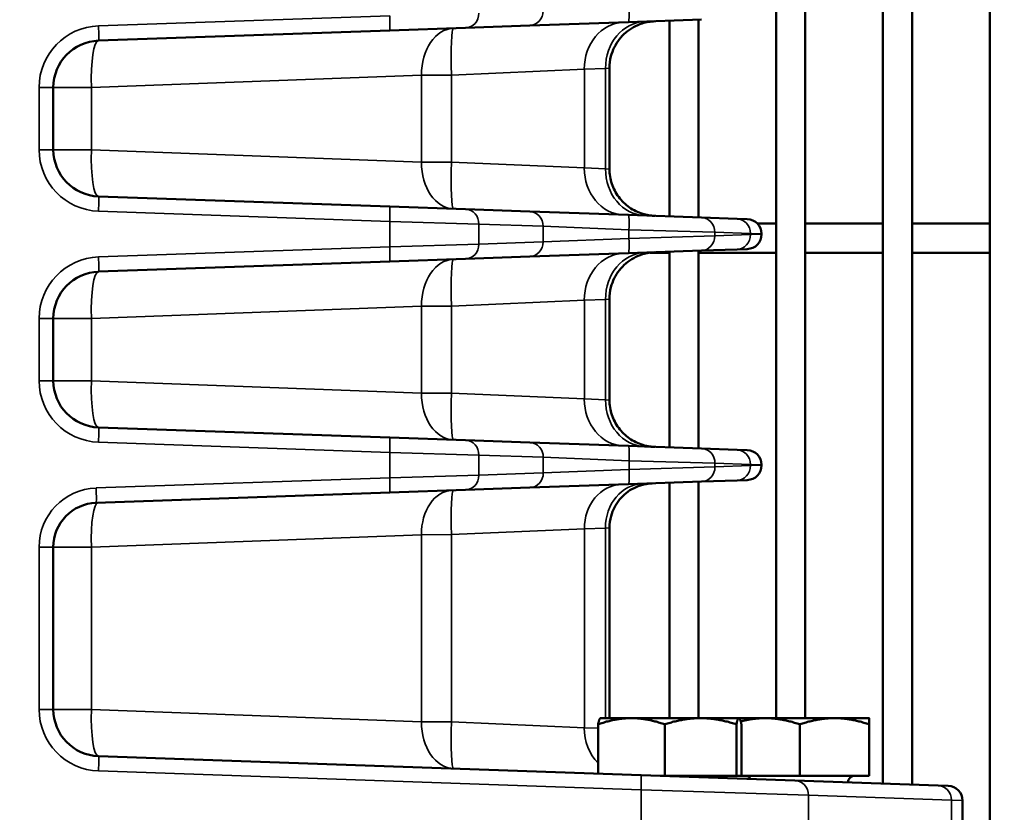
# Model space of a CAD drawing. Header units: inches. Extents: x 1 to 237, y 4 to 150.
# Tile 42 of 166: x 42.04 to 46.03, y 120.51 to 123.73. Entities that reach past the tile are written whole.
import ezdxf

# ---------------------------------------------------------------- set-up
doc = ezdxf.new("R2010")
doc.units = ezdxf.units.IN
doc.header["$LTSCALE"] = 7
doc.header["$MEASUREMENT"] = 0
for name, color, linetype, lineweight in [('Dimension (ANSI)', 7, 'Continuous', 25), ('Visible (ANSI)', 7, 'Continuous', 50), ('Visible Narrow (ANSI)', 7, 'Continuous', 35)]:
    doc.layers.add(name, color=color, linetype=linetype, lineweight=lineweight)
doc.styles.add('Dimension Text', font='tahoma.ttf')
doc.dimstyles.new('Dual Dimension', dxfattribs={"dimscale": 7, "dimtxt": 0.12, "dimasz": 0.098425, "dimexe": 0.125, "dimexo": 0.0625, "dimgap": 0.031496, "dimtad": 0, "dimtih": 1, "dimtoh": 1, "dimrnd": 1e-08, "dimzin": 4, "dimdsep": 46, "dimtxsty": 'Dimension Text', "dimcen": 0.09, "dimdle": 0.393701, "dimclrd": 256, "dimclre": 256, "dimclrt": 256, "dimadec": 0, "dimazin": 1, "dimtfac": 1, "dimtofl": 0, "dimtmove": 0, "dimatfit": 3, "dimfxl": 1, "dimtolj": 1, "dimtzin": 4, "dimlwd": -1, "dimlwe": -1, "dimarcsym": 0})

# ---------------------------------------------------------------- blocks, each defined once
blk = doc.blocks.new('*D8')
at = {"layer": 'Defpoints', "color": 0, "transparency": 16777216}
for p in [(25.3817, 133.9097), (45.8457, 133.9097), (38.3304, 57.2303)]:
    blk.add_point(p, dxfattribs=at)
at = {"layer": 'Dimension (ANSI)', "transparency": 16777216}
for p, q in [((45.4082, 133.9097), (24.5067, 133.9097)), ((25.3817, 133.2207), (25.3817, 97.4558)), ((25.3817, 57.9193), (25.3817, 93.6842)), ((37.8929, 57.2303), (24.5067, 57.2303))]:
    blk.add_line(p, q, dxfattribs=at)
for points in [[(25.2668, 133.2207), (25.4965, 133.2207), (25.3817, 133.9097)], [(25.2668, 57.9193), (25.4965, 57.9193), (25.3817, 57.2303)]]:
    blk.add_solid(points, dxfattribs=at)
at = {"layer": 'Dimension (ANSI)', "transparency": 16777216, "insert": (25.3817, 95.57), "char_height": 0.84, "attachment_point": 5, "style": 'Dimension Text'}
blk.add_mtext('\\A1;{\\H3.0x;(}\\S76.68^ 1947.7 mm;{\\H3.0x;)}', dxfattribs=at)
blk = doc.blocks.new('*D9')
at = {"layer": 'Defpoints', "color": 0, "transparency": 16777216}
for p in [(66.3071, 137.1022), (66.3071, 126.7502), (31.7642, 110.5335)]:
    blk.add_point(p, dxfattribs=at)
at = {"layer": 'Dimension (ANSI)', "transparency": 16777216}
for p, q in [((31.7642, 110.971), (31.7642, 137.9772)), ((66.3071, 127.1877), (66.3071, 137.9772)), ((32.4532, 137.1022), (45.1175, 137.1022)), ((65.6181, 137.1022), (52.9538, 137.1022))]:
    blk.add_line(p, q, dxfattribs=at)
for points in [[(32.4532, 137.217), (32.4532, 136.9874), (31.7642, 137.1022)], [(65.6181, 137.217), (65.6181, 136.9874), (66.3071, 137.1022)]]:
    blk.add_solid(points, dxfattribs=at)
at = {"layer": 'Dimension (ANSI)', "transparency": 16777216, "insert": (49.0356, 137.1022), "char_height": 0.84, "attachment_point": 5, "style": 'Dimension Text'}
blk.add_mtext('\\A1;{\\H3.0x;(}\\S34.54^ 877.4 mm;{\\H3.0x;)}', dxfattribs=at)

msp = doc.modelspace()

# ---------------------------------------------------------------- linework, layer by layer
at = {"layer": 'Visible (ANSI)'}
for p, q in [((45.1063, 126.8093), (45.1063, 120.8939)), ((45.2244, 126.8093), (45.2244, 120.8939)), ((45.5394, 126.8093), (45.5394, 120.6284)), ((45.6575, 126.8093), (45.6575, 120.6243)), ((45.9725, 126.8093), (45.9725, 117.5246)), ((44.1068, 123.7043), (44.5072, 123.7183)), ((44.8031, 123.7286), (44.5072, 123.7183)), ((44.6732, 123.7241), (44.6732, 122.9302)), ((44.7914, 123.7282), (44.7914, 122.9261)), ((42.3581, 123.6433), (43.5388, 123.6845)), ((43.8464, 123.6952), (43.5388, 123.6845)), ((43.8464, 123.6952), (44.1068, 123.7043)), ((44.2327, 123.5234), (44.2327, 123.5234)), ((44.4302, 123.5321), (44.4302, 123.1222)), ((42.1747, 123.2009), (42.1747, 123.4534)), ((43.008, 123.1754), (43.008, 123.1754)), ((44.2327, 123.1309), (44.2327, 123.1309)), ((43.5388, 122.9698), (42.3581, 123.0111)), ((43.5388, 122.9698), (43.8464, 122.9591)), ((44.1068, 122.95), (43.8464, 122.9591)), ((44.5072, 122.936), (44.1068, 122.95)), ((44.5072, 122.936), (44.8031, 122.9257)), ((44.9477, 122.9206), (44.8031, 122.9257)), ((44.9477, 122.9206), (44.9893, 122.9192)), ((44.2204, 122.8877), (44.2204, 122.8877)), ((45.0304, 122.9008), (45.1063, 122.9008)), ((45.2244, 122.9008), (45.5394, 122.9008)), ((45.6575, 122.9008), (45.9725, 122.9008)), ((45.0472, 122.8576), (45.0472, 122.8592)), ((44.2204, 122.8292), (44.2204, 122.8292)), ((44.8031, 122.7911), (44.9477, 122.7962)), ((44.9893, 122.7976), (44.9477, 122.7962)), ((43.8464, 122.7577), (43.5388, 122.747)), ((43.8464, 122.7577), (44.1068, 122.7668)), ((44.1068, 122.7668), (44.5072, 122.7808)), ((44.8031, 122.7911), (44.5072, 122.7808)), ((44.5935, 122.7827), (44.6732, 122.7827)), ((44.6732, 122.7866), (44.6732, 121.9927)), ((44.7914, 122.7907), (44.7914, 121.9886)), ((44.7914, 122.7827), (45.1063, 122.7827)), ((45.2244, 122.7827), (45.5394, 122.7827)), ((45.6575, 122.7827), (45.9725, 122.7827)), ((42.3581, 122.7058), (43.5388, 122.747)), ((44.4302, 122.5946), (44.4302, 122.1847)), ((44.2327, 122.5859), (44.2327, 122.5859)), ((42.1747, 122.2634), (42.1747, 122.5159)), ((43.008, 122.2379), (43.008, 122.2379)), ((44.2327, 122.1934), (44.2327, 122.1934)), ((43.5388, 122.0323), (42.3581, 122.0736)), ((43.5388, 122.0323), (43.8464, 122.0216)), ((44.1075, 122.0125), (43.8464, 122.0216)), ((44.5079, 121.9985), (44.1075, 122.0125)), ((44.5079, 121.9985), (44.8038, 121.9882)), ((44.9477, 121.9831), (44.8038, 121.9882)), ((44.9477, 121.9831), (44.9893, 121.9817)), ((45.0472, 121.9201), (45.0472, 121.9217)), ((44.1075, 121.8293), (44.5079, 121.8433)), ((44.8038, 121.8537), (44.5079, 121.8433)), ((44.6732, 121.8491), (44.6732, 120.8939)), ((44.7914, 121.8532), (44.7914, 120.8939)), ((44.8038, 121.8537), (44.9477, 121.8587)), ((44.9893, 121.8601), (44.9477, 121.8587)), ((42.3484, 121.7679), (43.5388, 121.8095)), ((43.8464, 121.8202), (43.5388, 121.8095)), ((43.8464, 121.8202), (44.1075, 121.8293)), ((44.2327, 121.6582), (44.2327, 121.6582)), ((44.4302, 121.6668), (44.4302, 120.8939)), ((42.1747, 120.9294), (42.1747, 121.588)), ((43.008, 120.9039), (43.008, 120.9039)), ((44.3937, 120.8939), (44.3931, 120.8935)), ((44.5191, 120.8939), (44.3937, 120.8939)), ((44.7995, 120.8939), (44.5191, 120.8939)), ((44.9551, 120.8939), (44.7995, 120.8939)), ((44.9557, 120.8939), (44.9551, 120.8939)), ((45.0617, 120.8939), (44.9557, 120.8939)), ((44.9557, 120.8939), (44.9562, 120.8935)), ((45.3427, 120.8939), (45.0617, 120.8939)), ((45.4832, 120.8939), (45.3427, 120.8939)), ((44.2327, 120.8594), (44.2327, 120.8593)), ((44.384, 120.6688), (44.384, 120.8688)), ((44.6542, 120.66), (44.6542, 120.8688)), ((44.9449, 120.66), (44.9449, 120.8688)), ((44.9654, 120.66), (44.9654, 120.8688)), ((45.2022, 120.66), (45.2022, 120.8688)), ((45.4832, 120.66), (45.4832, 120.8688)), ((44.5583, 120.6627), (42.3581, 120.7395)), ((44.5583, 120.6627), (45.1826, 120.6409)), ((44.6542, 120.66), (44.6352, 120.66)), ((44.7995, 120.66), (44.6542, 120.66)), ((44.6732, 120.66), (44.6732, 120.66)), ((44.7914, 120.66), (44.7914, 120.66)), ((44.9449, 120.66), (44.7995, 120.66)), ((44.9551, 120.66), (44.9449, 120.66)), ((44.9654, 120.66), (44.9551, 120.66)), ((45.0617, 120.66), (44.9654, 120.66)), ((45.2022, 120.66), (45.0617, 120.66)), ((45.1063, 120.66), (45.1063, 120.66)), ((45.7627, 120.6206), (45.1826, 120.6409)), ((45.3427, 120.66), (45.2022, 120.66)), ((45.2244, 120.66), (45.2244, 120.66)), ((45.4832, 120.66), (45.3427, 120.66)), ((45.7627, 120.6206), (45.8043, 120.6192)), ((45.8622, 120.093), (45.8622, 120.5592))]:
    msp.add_line(p, q, dxfattribs=at)
for centre, radius, start, end in [((42.3647, 123.4534), 0.19, 92, 180), ((42.3647, 123.2009), 0.19, 180, 268), ((44.9872, 122.8592), 0.06, 0, 88), ((44.9872, 122.8576), 0.06, 272, 0), ((42.3647, 122.5159), 0.19, 92, 180), ((42.3647, 122.2634), 0.19, 180, 268), ((44.9872, 121.9217), 0.06, 0, 88), ((44.9872, 121.9201), 0.06, 272, 0), ((42.3547, 121.588), 0.18, 92, 180), ((42.3647, 120.9294), 0.19, 180, 268), ((44.8987, 120.63), 0.03, 90, 134.132), ((44.9782, 120.63), 0.03, 34.9068, 90), ((45.4262, 120.63), 0.03, 90, 173.4488), ((45.8022, 120.5592), 0.06, 0, 88)]:
    msp.add_arc(centre, radius, start, end, dxfattribs=at)
for points, knots in [([(44.6136, 123.722), (44.6049, 123.7217), (44.5962, 123.7208), (44.5793, 123.7178), (44.5709, 123.7157), (44.5506, 123.7093), (44.5388, 123.7042), (44.5165, 123.6918), (44.5059, 123.6844), (44.4865, 123.6677), (44.4776, 123.6584), (44.462, 123.6381), (44.4552, 123.6272), (44.444, 123.6043), (44.4395, 123.5922), (44.4322, 123.5643), (44.4302, 123.5481), (44.4302, 123.5321)], [0, 0, 0, 0, 0.0661902, 0.0661902, 0.1311598, 0.1311598, 0.2284744, 0.2284744, 0.3258202, 0.3258202, 0.4231502, 0.4231502, 0.5204803, 0.5204803, 0.6178092, 0.6178092, 0.7398456, 0.7398456, 0.7398456, 0.7398456]), ([(44.4301, 123.1222), (44.4301, 123.1021), (44.4334, 123.0817), (44.4461, 123.0434), (44.4556, 123.0251), (44.4797, 122.9927), (44.4945, 122.9782), (44.5275, 122.9552), (44.5459, 122.9463), (44.5729, 122.9381), (44.5808, 122.9362), (44.5929, 122.9341), (44.597, 122.9336), (44.6032, 122.9329), (44.6053, 122.9328), (44.6084, 122.9326), (44.6094, 122.9325), (44.611, 122.9324), (44.6115, 122.9324), (44.6123, 122.9324), (44.6125, 122.9323), (44.6129, 122.9323), (44.613, 122.9323), (44.6132, 122.9323), (44.6133, 122.9323), (44.6134, 122.9323), (44.6134, 122.9323), (44.6134, 122.9323), (44.6134, 122.9323), (44.6134, 122.9323), (44.6134, 122.9323), (44.6134, 122.9323), (44.6135, 122.9323), (44.6135, 122.9323)], [0, 0, 0, 0, 0.1534155, 0.1534155, 0.3070732, 0.3070732, 0.4608848, 0.4608848, 0.6133637, 0.6133637, 0.6753912, 0.6753912, 0.7068837, 0.7068837, 0.7226934, 0.7226934, 0.7306064, 0.7306064, 0.7345639, 0.7345639, 0.7365428, 0.7365428, 0.7375323, 0.7375323, 0.7380272, 0.7380272, 0.7381517, 0.7381517, 0.7381742, 0.7381742, 0.7381936, 0.7381936, 0.7383781, 0.7383781, 0.7383781, 0.7383781]), ([(44.4302, 123.1222), (44.4302, 123.1021), (44.4335, 123.0817), (44.4461, 123.0434), (44.4557, 123.0251), (44.4797, 122.9927), (44.4946, 122.9782), (44.5275, 122.9552), (44.546, 122.9463), (44.5729, 122.9381), (44.5809, 122.9362), (44.593, 122.9341), (44.597, 122.9336), (44.6032, 122.9329), (44.6053, 122.9328), (44.6084, 122.9326), (44.6094, 122.9325), (44.611, 122.9324), (44.6115, 122.9324), (44.6123, 122.9324), (44.6125, 122.9323), (44.6129, 122.9323), (44.613, 122.9323), (44.6132, 122.9323), (44.6133, 122.9323), (44.6134, 122.9323), (44.6134, 122.9323), (44.6135, 122.9323), (44.6135, 122.9323), (44.6135, 122.9323), (44.6135, 122.9323), (44.6135, 122.9323), (44.6135, 122.9323), (44.6136, 122.9323)], [0, 0, 0, 0, 0.1534218, 0.1534218, 0.3070889, 0.3070889, 0.4609084, 0.4609084, 0.613404, 0.613404, 0.6753759, 0.6753759, 0.7068388, 0.7068388, 0.7226335, 0.7226335, 0.730539, 0.730539, 0.7344928, 0.7344928, 0.7364698, 0.7364698, 0.7374583, 0.7374583, 0.7379526, 0.7379526, 0.7381998, 0.7381998, 0.7382618, 0.7382618, 0.7382731, 0.7382731, 0.738448, 0.738448, 0.738448, 0.738448]), ([(44.6136, 122.7845), (44.6052, 122.7842), (44.5968, 122.7834), (44.5804, 122.7805), (44.5723, 122.7786), (44.5522, 122.7724), (44.5402, 122.7673), (44.5176, 122.755), (44.5069, 122.7477), (44.4873, 122.731), (44.4783, 122.7216), (44.4625, 122.7013), (44.4556, 122.6903), (44.4442, 122.6673), (44.4396, 122.6551), (44.4323, 122.627), (44.4302, 122.6108), (44.4302, 122.5946)], [0, 0, 0, 0, 0.063938, 0.063938, 0.1267723, 0.1267723, 0.2247846, 0.2247846, 0.3228281, 0.3228281, 0.4208572, 0.4208572, 0.5188853, 0.5188853, 0.6169128, 0.6169128, 0.7398304, 0.7398304, 0.7398304, 0.7398304]), ([(44.4302, 122.1847), (44.4302, 122.1645), (44.4335, 122.1442), (44.4445, 122.1108), (44.451, 122.097), (44.4589, 122.0843)], [0, 0, 0, 0, 0.15343, 0.15343, 0.2675406, 0.2675406, 0.2675406, 0.2675406]), ([(44.4302, 122.1847), (44.4302, 122.1646), (44.4335, 122.1442), (44.4461, 122.1059), (44.4557, 122.0876), (44.4797, 122.0552), (44.4946, 122.0407), (44.5275, 122.0177), (44.546, 122.0088), (44.5748, 122), (44.5848, 121.9978), (44.5998, 121.9957), (44.6049, 121.9952), (44.6109, 121.9949), (44.6118, 121.9949), (44.613, 121.9948), (44.6131, 121.9948), (44.6133, 121.9948), (44.6134, 121.9948), (44.6134, 121.9948), (44.6134, 121.9948), (44.6135, 121.9948), (44.6135, 121.9948), (44.6135, 121.9948), (44.6135, 121.9948), (44.6135, 121.9948), (44.6135, 121.9948), (44.6135, 121.9948), (44.6135, 121.9948), (44.6135, 121.9948), (44.6135, 121.9948), (44.6135, 121.9948), (44.6135, 121.9948), (44.6135, 121.9948), (44.6135, 121.9948), (44.6135, 121.9948), (44.6135, 121.9948), (44.6135, 121.9948), (44.6135, 121.9948), (44.6135, 121.9948), (44.6134, 121.9948), (44.6129, 121.9948), (44.6122, 121.9948), (44.6076, 121.995), (44.6006, 121.9953), (44.5851, 121.9958), (44.5789, 121.996), (44.572, 121.9963)], [0, 0, 0, 0, 0.153414, 0.153414, 0.307073, 0.307073, 0.460892, 0.460892, 0.613396, 0.613396, 0.690568, 0.690568, 0.729159, 0.729159, 0.736389, 0.736389, 0.737744, 0.737744, 0.737981, 0.737981, 0.738099, 0.738099, 0.738159, 0.738159, 0.738218, 0.738218, 0.738233, 0.738233, 0.738248, 0.738248, 0.738263, 0.738263, 0.738323, 0.738323, 0.739137, 0.739137, 0.739273, 0.739273, 0.746845, 0.746845, 0.769564, 0.769564, 0.83778, 0.83778, 1.043999, 1.043999, 1.149365, 1.149365, 1.149365, 1.149365]), ([(44.6039, 121.8467), (44.5973, 121.8464), (44.5907, 121.8458), (44.5777, 121.8439), (44.5713, 121.8426), (44.5529, 121.8378), (44.541, 121.8334), (44.5185, 121.8222), (44.5077, 121.8154), (44.488, 121.7996), (44.479, 121.7906), (44.4631, 121.771), (44.4562, 121.7603), (44.4446, 121.7379), (44.44, 121.726), (44.4324, 121.6986), (44.4301, 121.6826), (44.4302, 121.6668)], [0, 0, 0, 0, 0.0503435, 0.0503435, 0.1000835, 0.1000835, 0.1956021, 0.1956021, 0.2917361, 0.2917361, 0.3878588, 0.3878588, 0.4839363, 0.4839363, 0.5800198, 0.5800198, 0.7006316, 0.7006316, 0.7006316, 0.7006316])]:
    msp.add_open_spline(points, degree=3, knots=knots, dxfattribs=at)
msp.add_open_spline([(44.6039, 121.8467), (44.5979, 121.8465), (44.592, 121.846), (44.586, 121.8451)], degree=3, dxfattribs=at)
for points, weights in [([(44.5191, 120.8939), (44.4564, 120.8939), (44.384, 120.8688)], [1, 1.0379548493, 1]), ([(44.384, 120.8688), (44.3889, 120.8911), (44.3931, 120.8935)], [1, 1.03361866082, 1.00768159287]), ([(44.6542, 120.8688), (44.5818, 120.8939), (44.5191, 120.8939)], [1, 1.0379548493, 1]), ([(44.7995, 120.8939), (44.7321, 120.8939), (44.6542, 120.8688)], [1, 1.0379548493, 1]), ([(44.9449, 120.8688), (44.867, 120.8939), (44.7995, 120.8939)], [1, 1.0379548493, 1]), ([(44.9551, 120.8939), (44.9504, 120.8939), (44.9449, 120.8688)], [1, 1.0379548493, 1]), ([(44.9654, 120.8688), (44.9599, 120.8939), (44.9551, 120.8939)], [1, 1.0379548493, 1]), ([(45.0617, 120.8939), (45.0139, 120.8939), (44.9624, 120.8809)], [1, 1.02751156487, 1.01513962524]), ([(45.2022, 120.8688), (45.1269, 120.8939), (45.0617, 120.8939)], [1, 1.0379548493, 1]), ([(45.3427, 120.8939), (45.2775, 120.8939), (45.2022, 120.8688)], [1, 1.0379548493, 1]), ([(45.4832, 120.8688), (45.4079, 120.8939), (45.3427, 120.8939)], [1, 1.0379548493, 1]), ([(45.4832, 120.8939), (45.4832, 120.8939), (45.4832, 120.8688)], [1, 1.0379548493, 1])]:
    msp.add_rational_spline(points, weights, degree=2, dxfattribs=at)
at = {"layer": 'Visible Narrow (ANSI)'}
for p, q in [((43.5388, 123.7444), (42.3581, 123.7032)), ((44.3283, 123.5277), (43.789, 123.5037)), ((44.2732, 123.5252), (44.2733, 123.5252)), ((44.3283, 123.5277), (44.4141, 123.5307)), ((44.3283, 123.5277), (44.3283, 123.1266)), ((44.4302, 123.5321), (44.4141, 123.5307)), ((44.4141, 123.5307), (44.4141, 123.1236)), ((43.6679, 123.5037), (42.3292, 123.4534)), ((42.7891, 123.4707), (42.7891, 123.4707)), ((43.3123, 123.4903), (43.3125, 123.4903)), ((43.6679, 123.5037), (43.789, 123.5037)), ((43.6679, 123.5037), (43.6679, 123.1506)), ((43.789, 123.1506), (43.789, 123.5037)), ((42.1747, 123.4534), (42.1168, 123.4534)), ((42.1168, 123.4534), (42.1168, 123.2009)), ((42.1747, 123.4534), (42.3292, 123.4534)), ((42.3292, 123.2009), (42.3292, 123.4534)), ((42.1747, 123.2009), (42.1168, 123.2009)), ((42.3292, 123.2009), (42.1747, 123.2009)), ((42.3292, 123.2009), (43.6679, 123.1506)), ((42.7475, 123.1852), (42.7475, 123.1852)), ((42.7891, 123.1837), (42.7891, 123.1837)), ((43.0115, 123.1753), (43.0115, 123.1753)), ((43.3125, 123.164), (43.3125, 123.164)), ((43.789, 123.1506), (43.6679, 123.1506)), ((43.789, 123.1506), (44.3283, 123.1266)), ((44.2733, 123.1291), (44.2732, 123.1291)), ((44.4141, 123.1236), (44.3283, 123.1266)), ((44.4141, 123.1236), (44.4302, 123.1222)), ((42.3581, 122.9511), (43.5388, 122.9099)), ((43.9007, 122.8991), (43.5388, 122.9099)), ((43.5388, 122.9099), (43.5388, 122.8069)), ((43.9007, 122.8177), (43.9007, 122.8991)), ((43.9007, 122.8991), (44.161, 122.89)), ((44.161, 122.89), (44.161, 122.8268)), ((44.161, 122.89), (44.5092, 122.8761)), ((44.1831, 122.8892), (44.1827, 122.8892)), ((44.5092, 122.8761), (44.5092, 122.8408)), ((44.8574, 122.8657), (44.5092, 122.8761)), ((44.5092, 122.8408), (44.161, 122.8268)), ((44.3477, 122.8343), (44.3477, 122.8343)), ((44.5092, 122.8408), (44.8574, 122.8511)), ((44.8574, 122.8511), (44.8574, 122.8657)), ((44.8574, 122.8657), (45.002, 122.8607)), ((45.002, 122.8561), (44.8574, 122.8511)), ((45.002, 122.8607), (45.002, 122.8561)), ((45.0472, 122.8592), (45.002, 122.8607)), ((45.002, 122.8561), (45.0472, 122.8576)), ((43.5388, 122.8069), (42.3581, 122.7657)), ((43.5388, 122.8069), (43.9007, 122.8177)), ((44.161, 122.8268), (43.9007, 122.8177)), ((44.1827, 122.8277), (44.1828, 122.8277)), ((44.3283, 122.5902), (44.4141, 122.5932)), ((44.4302, 122.5946), (44.4141, 122.5932)), ((44.4141, 122.5932), (44.4141, 122.1861)), ((43.6679, 122.5662), (42.3292, 122.5159)), ((43.3123, 122.5528), (43.3125, 122.5528)), ((43.6679, 122.5662), (43.789, 122.5662)), ((43.6679, 122.5662), (43.6679, 122.2131)), ((44.3283, 122.5902), (43.789, 122.5662)), ((43.789, 122.2131), (43.789, 122.5662)), ((44.2732, 122.5877), (44.2733, 122.5877)), ((44.3283, 122.5902), (44.3283, 122.1891)), ((42.1747, 122.5159), (42.1168, 122.5159)), ((42.1168, 122.5159), (42.1168, 122.2634)), ((42.1747, 122.5159), (42.3292, 122.5159)), ((42.3292, 122.2634), (42.3292, 122.5159)), ((42.7891, 122.5332), (42.7891, 122.5332)), ((42.1747, 122.2634), (42.1168, 122.2634)), ((42.3292, 122.2634), (42.1747, 122.2634)), ((42.3292, 122.2634), (43.6679, 122.2131)), ((42.7475, 122.2477), (42.7475, 122.2477)), ((42.7891, 122.2462), (42.7891, 122.2462)), ((43.0115, 122.2378), (43.0115, 122.2378)), ((43.3125, 122.2265), (43.3125, 122.2265)), ((43.789, 122.2131), (43.6679, 122.2131)), ((43.789, 122.2131), (44.3283, 122.1891)), ((44.2733, 122.1916), (44.2732, 122.1916)), ((44.4141, 122.1861), (44.3283, 122.1891)), ((44.4141, 122.1861), (44.4302, 122.1847)), ((42.3581, 122.0136), (43.5388, 121.9724)), ((43.9007, 121.9616), (43.5388, 121.9724)), ((43.5388, 121.9724), (43.5388, 121.8694)), ((43.9007, 121.8802), (43.9007, 121.9616)), ((43.9007, 121.9616), (44.1617, 121.9525)), ((44.1617, 121.9525), (44.1617, 121.8893)), ((44.1617, 121.9525), (44.5099, 121.9385)), ((44.1915, 121.9513), (44.1912, 121.9513)), ((44.3246, 121.946), (44.3246, 121.946)), ((44.5099, 121.9033), (44.5099, 121.9385)), ((44.8581, 121.9282), (44.5099, 121.9385)), ((44.5099, 121.9033), (44.8581, 121.9136)), ((44.8581, 121.9136), (44.8581, 121.9282)), ((44.8581, 121.9282), (45.002, 121.9232)), ((45.002, 121.9186), (44.8581, 121.9136)), ((45.002, 121.9232), (45.002, 121.9186)), ((45.0472, 121.9217), (45.002, 121.9232)), ((45.002, 121.9186), (45.0472, 121.9201)), ((43.5388, 121.8694), (43.9007, 121.8802)), ((44.1617, 121.8893), (43.9007, 121.8802)), ((44.5099, 121.9033), (44.1617, 121.8893)), ((44.1912, 121.8905), (44.1915, 121.8905)), ((44.3246, 121.8958), (44.3246, 121.8958)), ((43.5388, 121.8694), (42.3484, 121.8279)), ((43.6679, 121.6384), (42.3292, 121.5883)), ((43.6679, 121.6384), (43.789, 121.6386)), ((43.6679, 121.6384), (43.6679, 120.8791)), ((44.3283, 121.6624), (43.789, 121.6386)), ((43.789, 120.8791), (43.789, 121.6386)), ((44.2732, 121.66), (44.2733, 121.66)), ((44.3283, 121.6624), (44.4141, 121.6654)), ((44.3283, 121.6624), (44.3283, 120.8551)), ((44.4302, 121.6668), (44.4141, 121.6654)), ((44.4141, 121.6654), (44.4141, 120.8939)), ((43.3123, 121.6251), (43.3125, 121.6251)), ((42.1747, 121.588), (42.1168, 121.588)), ((42.1168, 121.588), (42.1168, 120.9294)), ((42.1747, 121.588), (42.3292, 121.5883)), ((42.3292, 120.9294), (42.3292, 121.5883)), ((42.1747, 120.9294), (42.1168, 120.9294)), ((42.3292, 120.9294), (42.1747, 120.9294)), ((42.3292, 120.9294), (43.6679, 120.8791)), ((42.7475, 120.9137), (42.7475, 120.9137)), ((42.7891, 120.9121), (42.7891, 120.9121)), ((43.0115, 120.9038), (43.0115, 120.9038)), ((43.3125, 120.8925), (43.3125, 120.8925)), ((43.789, 120.8791), (43.6679, 120.8791)), ((43.789, 120.8791), (44.3283, 120.8551)), ((44.2733, 120.8575), (44.2732, 120.8575)), ((44.384, 120.8531), (44.3283, 120.8551)), ((42.3581, 120.6796), (44.5583, 120.6027)), ((45.2369, 120.5809), (44.5583, 120.6027)), ((44.5583, 120.6027), (44.5583, 120.0672)), ((45.2369, 120.0715), (45.2369, 120.5809)), ((45.2369, 120.5809), (45.817, 120.5607)), ((45.817, 120.5607), (45.817, 120.0917)), ((45.8622, 120.5592), (45.817, 120.5607))]:
    msp.add_line(p, q, dxfattribs=at)
for centre, radius, start, end in [((42.3668, 123.4534), 0.25, 92, 180), ((42.3668, 123.2009), 0.25, 180, 268), ((42.3668, 122.5159), 0.25, 92, 180), ((42.3668, 122.2634), 0.25, 180, 268), ((42.3568, 121.588), 0.24, 92, 180), ((42.3668, 120.9294), 0.25, 180, 268)]:
    msp.add_arc(centre, radius, start, end, dxfattribs=at)
for centre, major_axis, ratio, start_param, end_param in [((43.8443, 123.7552), (0.0021, -0.06), 0.939626, 0, 1.537996), ((44.1047, 123.7643), (0.0021, -0.06), 0.939626, 0, 1.537996), ((44.5051, 123.7783), (0.0021, -0.06), 0.069183, 0, 1.56838), ((43.5367, 123.7444), (0.0021, -0.06), 0.034878, 0, 1.569578), ((44.4928, 123.5277), (-0.0066, 0.1899), 0.865893, 0, 1.540568), ((44.5787, 123.5307), (-0.0066, 0.1899), 0.865893, 0, 1.540568), ((42.356, 123.7032), (0.0021, -0.06), 0.034878, 0, 1.569578), ((43.8051, 123.5037), (-0.0066, 0.1899), 0.722061, 0, 1.545587), ((43.8051, 123.5037), (-0.0066, 0.1899), 0.08445, 0, 1.567847), ((42.3647, 123.4534), (-0.0066, 0.1899), 0.186693, 0, 1.564277), ((43.4228, 123.4903), (-0.0066, 0.1899), 0.579906, 1.550535, 1.550548), ((42.3647, 123.2009), (-0.0066, -0.1899), 0.186693, 4.718908, 6.283185), ((42.8596, 123.1837), (0.0066, 0.1899), 0.034878, 1.584627, 1.584635), ((42.8954, 123.1824), (0.0066, 0.1899), 0.034878, 1.585127, 1.585135), ((43.8051, 123.1506), (-0.0066, -0.1899), 0.722061, 4.737599, 6.283185), ((43.8051, 123.1506), (-0.0066, -0.1899), 0.08445, 4.715338, 6.283185), ((44.4928, 123.1266), (-0.0066, -0.1899), 0.865893, 4.742617, 6.283185), ((44.5787, 123.1236), (-0.0066, -0.1899), 0.865893, 4.742617, 6.283185), ((42.356, 122.9511), (0.0021, 0.06), 0.034878, 4.713607, 6.283185), ((43.5367, 122.9099), (0.0021, 0.06), 0.034878, 4.713607, 6.283185), ((43.8443, 122.8991), (0.0021, 0.06), 0.939626, 4.74519, 6.283185), ((44.1047, 122.89), (0.0021, 0.06), 0.939626, 4.74519, 6.283185), ((44.5051, 122.8761), (0.0021, 0.06), 0.069183, 4.714805, 6.283185), ((44.801, 122.8657), (0.0021, 0.06), 0.939626, 4.74519, 6.283185), ((44.9456, 122.8607), (0.0021, 0.06), 0.939626, 4.74519, 6.283185), ((44.5051, 122.8408), (0.0021, -0.06), 0.069183, 0, 1.56838), ((44.801, 122.8511), (0.0021, -0.06), 0.939626, 0, 1.537996), ((44.9456, 122.8561), (0.0021, -0.06), 0.939626, 0, 1.537996), ((43.5367, 122.8069), (0.0021, -0.06), 0.034878, 0, 1.569578), ((43.8443, 122.8177), (0.0021, -0.06), 0.939626, 0, 1.537996), ((44.1047, 122.8268), (0.0021, -0.06), 0.939626, 0, 1.537996), ((42.356, 122.7657), (0.0021, -0.06), 0.034878, 0, 1.569578), ((43.8051, 122.5662), (-0.0066, 0.1899), 0.722061, 0, 1.545587), ((43.8051, 122.5662), (-0.0066, 0.1899), 0.08445, 0, 1.567847), ((44.4928, 122.5902), (-0.0066, 0.1899), 0.865893, 0, 1.540568), ((44.5787, 122.5932), (-0.0066, 0.1899), 0.865893, 0, 1.540568), ((42.3647, 122.5159), (-0.0066, 0.1899), 0.186693, 0, 1.564277), ((43.4228, 122.5528), (-0.0066, 0.1899), 0.579906, 1.550535, 1.550548), ((42.3647, 122.2634), (-0.0066, -0.1899), 0.186693, 4.718908, 6.283185), ((42.8596, 122.2462), (0.0066, 0.1899), 0.034878, 1.584627, 1.584635), ((42.8954, 122.2449), (-0.0066, -0.1899), 0.034878, 4.726719, 4.726728), ((43.8051, 122.2131), (-0.0066, -0.1899), 0.722061, 4.737599, 6.283185), ((43.8051, 122.2131), (-0.0066, -0.1899), 0.08445, 4.715338, 6.283185), ((44.4928, 122.1891), (-0.0066, -0.1899), 0.865893, 4.742617, 6.283185), ((44.5787, 122.1861), (-0.0066, -0.1899), 0.865893, 4.742617, 6.283185), ((42.356, 122.0136), (0.0021, 0.06), 0.034878, 4.713607, 6.283185), ((43.5367, 121.9724), (0.0021, 0.06), 0.034878, 4.713607, 6.283185), ((43.8443, 121.9616), (0.0021, 0.06), 0.939626, 4.74519, 6.283185), ((44.1054, 121.9525), (0.0021, 0.06), 0.939626, 4.74519, 6.283185), ((44.5058, 121.9385), (0.0021, 0.06), 0.069183, 4.714805, 6.283185), ((44.8017, 121.9282), (0.0021, 0.06), 0.939626, 4.74519, 6.283185), ((44.9456, 121.9232), (0.0021, 0.06), 0.939626, 4.74519, 6.283185), ((44.8017, 121.9136), (0.0021, -0.06), 0.939626, 0, 1.537996), ((44.9456, 121.9186), (0.0021, -0.06), 0.939626, 0, 1.537996), ((43.8443, 121.8802), (0.0021, -0.06), 0.939626, 0, 1.537996), ((44.1054, 121.8893), (0.0021, -0.06), 0.939626, 0, 1.537996), ((44.5058, 121.9033), (0.0021, -0.06), 0.069183, 0, 1.56838), ((43.5367, 121.8694), (0.0021, -0.06), 0.034878, 0, 1.569578), ((44.2727, 121.8894), (0.0061, 0.0597), 0.864914, 3.694761, 3.694769), ((44.4842, 121.6624), (-0.0063, 0.1799), 0.865893, 0, 1.540568), ((44.57, 121.6654), (-0.0063, 0.1799), 0.865893, 0, 1.540568), ((42.3463, 121.8279), (0.0021, -0.06), 0.034878, 0, 1.569578), ((43.7979, 121.6384), (-0.0063, 0.1799), 0.722061, 0, 1.545587), ((43.8043, 121.6386), (-0.0063, 0.1799), 0.08445, 0, 1.567847), ((42.3628, 121.5883), (-0.0063, 0.1799), 0.186693, 0, 1.564277), ((43.417, 121.6251), (-0.0063, 0.1799), 0.579906, 1.550534, 1.550548), ((42.3647, 120.9294), (-0.0066, -0.1899), 0.186693, 4.718908, 6.283185), ((42.8596, 120.9121), (0.0066, 0.1899), 0.034878, 1.584627, 1.584635), ((42.8954, 120.9109), (-0.0066, -0.1899), 0.034878, 4.726719, 4.726728), ((43.8051, 120.8791), (-0.0066, -0.1899), 0.722061, 4.737599, 6.283185), ((43.8051, 120.8791), (-0.0066, -0.1899), 0.08445, 4.715338, 6.283185), ((44.4928, 120.8551), (-0.0066, -0.1899), 0.865893, 4.742617, 5.600727), ((42.356, 120.6796), (0.0021, 0.06), 0.034878, 4.713607, 6.283185), ((44.5562, 120.6027), (0.0021, 0.06), 0.034878, 4.713607, 6.283185), ((45.1805, 120.5809), (0.0021, 0.06), 0.939626, 4.74519, 6.283185), ((45.7606, 120.5607), (0.0021, 0.06), 0.939626, 4.74519, 6.283185)]:
    msp.add_ellipse(centre, major_axis=major_axis, ratio=ratio, start_param=start_param, end_param=end_param, dxfattribs=at)

# ---------------------------------------------------------------- dimensions: what is measured, and where the dimension line sits
at = {"layer": 'Dimension (ANSI)'}
dim = msp.add_linear_dim(base=(66.3071, 137.1022), p1=(31.7642, 110.5335), p2=(66.3071, 126.7502), text='{\\H3.0x;(}\\S<>^ 877.4 mm;{\\H3.0x;)}', dimstyle='Dual Dimension', override={"dimgap": 0.031496, "dimtih": 0, "dimtoh": 0, "dimdec": 2, "dimpost": '\\X', "dimtol": 0, "dimlim": 0, "dimtp": 0, "dimtm": 0, "dimtdec": 2, "dimatfit": 1}, dxfattribs=at)
dim.commit()
dim.dimension.update_dxf_attribs({"geometry": '*D9', "text_midpoint": (49.0356, 137.1022), "dimtype": 160})
dim = msp.add_linear_dim(base=(25.3817, 133.9097), p1=(38.3304, 57.2303), p2=(45.8457, 133.9097), angle=270, text='{\\H3.0x;(}\\S<>^ 1947.7 mm;{\\H3.0x;)}', dimstyle='Dual Dimension', override={"dimgap": 0.031496, "dimdec": 2, "dimpost": '\\X', "dimtol": 0, "dimlim": 0, "dimtp": 0, "dimtm": 0, "dimtdec": 2, "dimatfit": 1}, dxfattribs=at)
dim.commit()
dim.dimension.update_dxf_attribs({"geometry": '*D8', "text_midpoint": (25.3817, 95.57), "dimtype": 160})

doc.saveas('drawing.dxf')
